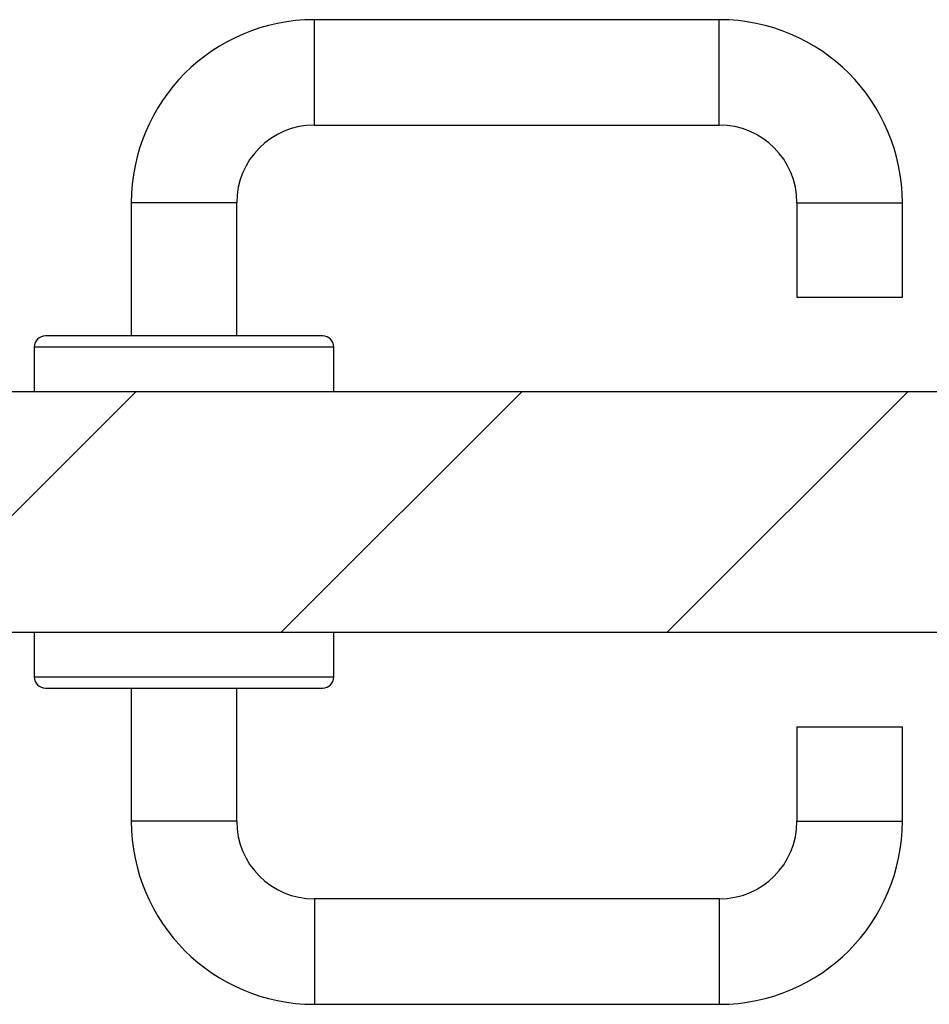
# Model space of a CAD drawing. Header units: millimetres. Extents: x -8500 to 4200, y 0 to 5940.
# Tile 27 of 256: x -7880 to -7716, y 601 to 778. Entities that reach past the tile are written whole.
import ezdxf

# ---------------------------------------------------------------- set-up
doc = ezdxf.new("R2010")
doc.units = ezdxf.units.MM
doc.layers.add('151', color=250, linetype='Continuous')

msp = doc.modelspace()

# ---------------------------------------------------------------- hatches: boundary and pattern name
at = {"layer": '151', "linetype": 'Continuous', "lineweight": -3}
h = msp.add_hatch(dxfattribs=at)
h.set_pattern_fill('ANSI31', color=256, scale=15.5, style=0)
h.set_pattern_definition([(45, (-8500, 0), (-34.7985, 34.7985), [])])
h.paths.add_polyline_path([(-7288.94, 702.02), (-7288.94, 691.61), (-7286.94, 691.61), (-7286.94, 681.02), (-7273.94, 681.02), (-7273.94, 667.52), (-7917.94, 667.52), (-7917.94, 681.02), (-7904.94, 681.02), (-7904.94, 691.61), (-7902.94, 691.61), (-7902.94, 702.02), (-7904.94, 702.02), (-7904.94, 711.02), (-7286.94, 711.02), (-7286.94, 702.02)], flags=0)

# ---------------------------------------------------------------- linework, layer by layer
for p, q in [((-7826.44, 759.02), (-7826.44, 778.02)), ((-7753.44, 778.02), (-7826.44, 778.02)), ((-7753.44, 759.02), (-7753.44, 778.02)), ((-7826.44, 759.02), (-7753.44, 759.02)), ((-7840.44, 745.02), (-7859.44, 745.02)), ((-7859.44, 745.02), (-7859.44, 721.02)), ((-7840.44, 721.02), (-7840.44, 745.02)), ((-7739.44, 745.02), (-7720.44, 745.02)), ((-7739.44, 745.02), (-7739.44, 728.02)), ((-7720.44, 728.02), (-7720.44, 745.02)), ((-7739.44, 728.02), (-7720.44, 728.02)), ((-7849.94, 721.02), (-7874.94, 721.02)), ((-7824.94, 721.02), (-7849.94, 721.02)), ((-7876.94, 719.02), (-7876.94, 711.02)), ((-7876.94, 719.02), (-7849.94, 719.02)), ((-7849.94, 719.02), (-7822.94, 719.02)), ((-7822.94, 711.02), (-7822.94, 719.02)), ((-7904.94, 711.02), (-7286.94, 711.02)), ((-7273.94, 667.52), (-7917.94, 667.52)), ((-7876.94, 667.52), (-7876.94, 659.52)), ((-7822.94, 659.52), (-7822.94, 667.52)), ((-7849.94, 659.52), (-7876.94, 659.52)), ((-7822.94, 659.52), (-7849.94, 659.52)), ((-7874.94, 657.52), (-7849.94, 657.52)), ((-7859.44, 657.52), (-7859.44, 633.52)), ((-7849.94, 657.52), (-7824.94, 657.52)), ((-7840.44, 633.52), (-7840.44, 657.52)), ((-7739.44, 650.52), (-7739.44, 633.52)), ((-7739.44, 650.52), (-7720.44, 650.52)), ((-7720.44, 633.52), (-7720.44, 650.52)), ((-7840.44, 633.52), (-7859.44, 633.52)), ((-7739.44, 633.52), (-7720.44, 633.52)), ((-7753.44, 619.52), (-7826.44, 619.52)), ((-7826.44, 619.52), (-7826.44, 600.52)), ((-7753.44, 619.52), (-7753.44, 600.52)), ((-7826.44, 600.52), (-7753.44, 600.52))]:
    msp.add_line(p, q, dxfattribs=at)
for centre, radius, start, end in [((-7826.44, 745.02), 33, 90, 180), ((-7753.44, 745.02), 33, 0, 90), ((-7826.44, 745.02), 14, 90, 180), ((-7753.44, 745.02), 14, 0, 90), ((-7874.94, 719.02), 2, 90, 180), ((-7824.94, 719.02), 2, 0, 90), ((-7874.94, 659.52), 2, 180, 270), ((-7824.94, 659.52), 2, 270, 0), ((-7826.44, 633.52), 33, 180, 270), ((-7826.44, 633.52), 14, 180, 270), ((-7753.44, 633.52), 33, 270, 0), ((-7753.44, 633.52), 14, 270, 0)]:
    msp.add_arc(centre, radius, start, end, dxfattribs=at)

doc.saveas('drawing.dxf')
